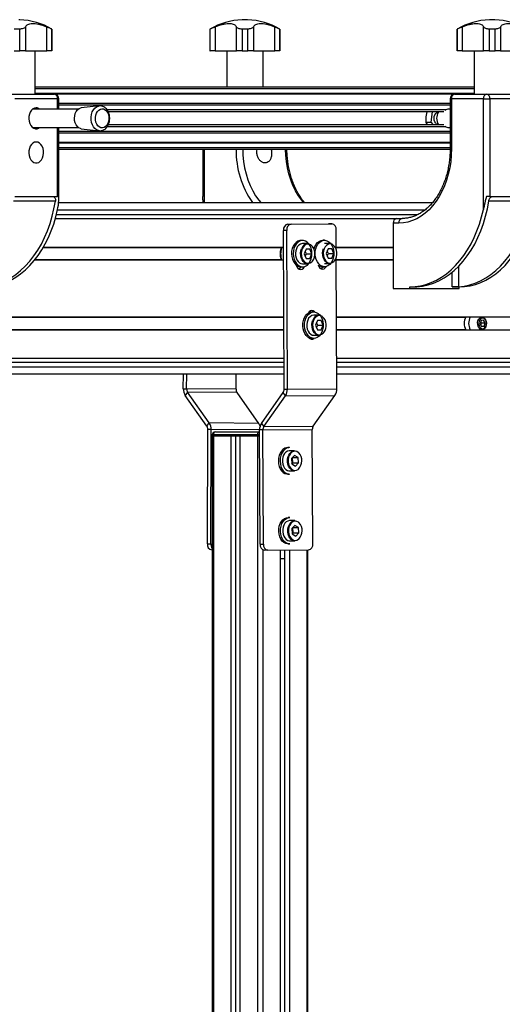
# Model space of a CAD drawing. Header units: millimetres. Extents: x 0 to 420, y 0 to 297.
# Tile 14 of 30: x 141 to 157, y 216 to 247. Entities that reach past the tile are written whole.
import ezdxf

# ---------------------------------------------------------------- set-up
doc = ezdxf.new("R2010")
doc.units = ezdxf.units.MM

msp = doc.modelspace()

# ---------------------------------------------------------------- linework, layer by layer
at = {"color": 7, "linetype": 'Continuous', "lineweight": 25}
for p, q in [((141.47581, 247.36829), (141.45014, 247.36829)), ((141.47581, 247.36658), (141.45014, 247.36658)), ((141.47581, 247.36658), (141.47581, 247.36829)), ((148.63573, 247.36829), (148.63573, 247.36658)), ((148.81102, 247.36829), (148.63573, 247.36829)), ((148.81102, 247.36658), (148.63573, 247.36658)), ((148.81102, 247.36658), (148.81102, 247.36829)), ((156.59068, 247.36829), (156.59068, 247.36658)), ((156.7403, 247.36829), (156.59068, 247.36829)), ((156.7403, 247.36658), (156.59068, 247.36658)), ((156.76597, 247.36829), (156.7403, 247.36829)), ((156.76597, 247.36658), (156.7403, 247.36658)), ((156.76597, 247.36658), (156.76597, 247.36829)), ((141.48181, 247.06685), (141.29452, 247.06685)), ((141.48181, 246.36829), (141.48181, 247.06685)), ((141.66133, 247.13442), (141.66133, 246.36829)), ((142.34895, 246.36829), (142.34895, 247.13442)), ((142.51317, 247.06685), (142.50926, 247.06685)), ((142.50926, 247.06685), (142.50926, 246.36829)), ((142.51317, 246.36829), (142.51317, 247.06685)), ((147.59837, 247.06685), (147.59837, 246.36829)), ((147.60228, 247.06685), (147.59837, 247.06685)), ((147.60228, 246.36829), (147.60228, 247.06685)), ((147.76259, 247.13442), (147.76259, 246.36829)), ((148.45021, 246.36829), (148.45021, 247.13442)), ((148.81702, 247.06685), (148.62973, 247.06685)), ((148.62973, 247.06685), (148.62973, 246.36829)), ((148.81702, 246.36829), (148.81702, 247.06685)), ((148.99653, 247.13442), (148.99653, 246.36829)), ((149.68416, 246.36829), (149.68416, 247.13442)), ((149.84837, 247.06685), (149.84447, 247.06685)), ((149.84447, 247.06685), (149.84447, 246.36829)), ((149.84837, 246.36829), (149.84837, 247.06685)), ((155.55333, 247.06685), (155.55333, 246.36829)), ((155.55723, 247.06685), (155.55333, 247.06685)), ((155.55723, 246.36829), (155.55723, 247.06685)), ((155.71754, 247.13442), (155.71754, 246.36829)), ((156.40516, 246.36829), (156.40516, 247.13442)), ((156.77197, 247.06685), (156.58468, 247.06685)), ((156.58468, 247.06685), (156.58468, 246.36829)), ((156.77197, 246.36829), (156.77197, 247.06685)), ((156.95149, 247.13442), (156.95149, 246.36829)), ((141.29452, 246.36829), (141.48181, 246.36829)), ((141.66133, 246.36829), (141.48181, 246.36829)), ((141.66133, 246.36829), (142.34895, 246.36829)), ((141.97025, 244.96829), (141.97025, 246.36829)), ((142.50926, 246.36829), (142.34895, 246.36829)), ((142.50926, 246.36829), (142.51317, 246.36829)), ((147.59837, 246.36829), (147.60228, 246.36829)), ((147.76259, 246.36829), (147.60228, 246.36829)), ((147.76259, 246.36829), (148.45021, 246.36829)), ((148.14129, 246.36829), (148.14129, 245.19329)), ((148.62973, 246.36829), (148.45021, 246.36829)), ((148.62973, 246.36829), (148.81702, 246.36829)), ((148.99653, 246.36829), (148.81702, 246.36829)), ((148.99653, 246.36829), (149.68416, 246.36829)), ((149.30546, 245.19329), (149.30546, 246.36829)), ((149.84447, 246.36829), (149.68416, 246.36829)), ((149.84447, 246.36829), (149.84837, 246.36829)), ((155.55333, 246.36829), (155.55723, 246.36829)), ((155.71754, 246.36829), (155.55723, 246.36829)), ((155.71754, 246.36829), (156.40516, 246.36829)), ((156.09624, 246.36829), (156.09624, 244.96829)), ((156.58468, 246.36829), (156.40516, 246.36829)), ((156.58468, 246.36829), (156.77197, 246.36829)), ((156.95149, 246.36829), (156.77197, 246.36829)), ((156.95149, 246.36829), (157.63911, 246.36829)), ((156.09624, 245.19329), (141.97025, 245.19329)), ((156.09624, 245.14329), (141.97025, 245.14329)), ((141.21139, 244.96829), (142.59025, 244.96829)), ((142.69631, 244.81829), (141.31746, 244.81829)), ((156.09624, 244.99329), (141.97025, 244.99329)), ((155.46401, 244.96779), (142.60248, 244.96779)), ((142.69631, 244.49329), (142.69631, 244.81829)), ((142.69631, 244.81829), (142.74025, 244.81829)), ((142.74025, 244.49329), (142.74025, 244.81829)), ((155.32624, 244.81829), (155.32624, 243.21829)), ((155.32624, 244.81829), (155.37018, 244.81829)), ((155.37018, 244.81829), (155.37018, 243.21829)), ((156.39548, 244.81829), (155.37018, 244.81829)), ((155.47624, 244.96829), (156.50155, 244.96829)), ((156.39548, 241.25464), (156.39548, 244.81829)), ((156.39548, 244.81829), (156.60761, 244.81829)), ((156.50155, 244.96829), (157.88041, 244.96829)), ((156.60761, 244.81829), (156.60761, 241.6788)), ((157.98647, 244.81829), (156.60761, 244.81829)), ((143.36689, 244.49329), (141.89755, 244.49329)), ((155.32624, 244.67328), (142.74025, 244.67328)), ((155.32624, 244.61527), (142.74025, 244.61527)), ((144.0339, 244.59213), (143.45801, 244.52981)), ((155.19314, 244.46584), (144.28854, 244.46584)), ((155.12691, 244.39829), (144.32806, 244.39829)), ((154.5776, 244.39829), (154.54937, 244.23997)), ((154.71888, 244.06438), (154.75511, 244.39829)), ((155.32624, 244.49329), (155.28179, 244.49329)), ((154.54937, 244.23997), (154.54257, 244.06438)), ((154.54257, 244.06438), (154.71888, 244.06438)), ((154.78597, 243.98829), (154.71888, 244.06438)), ((141.89755, 243.89329), (143.36689, 243.89329)), ((142.69631, 241.6788), (142.69631, 243.89329)), ((142.74025, 241.6788), (142.74025, 243.89329)), ((155.32624, 243.77131), (142.74025, 243.77131)), ((143.45801, 243.85678), (144.0339, 243.79446)), ((155.19314, 243.92074), (144.29087, 243.92074)), ((155.12691, 243.98829), (144.32949, 243.98829)), ((155.28179, 243.89329), (155.32624, 243.89329)), ((155.32624, 243.7133), (142.74025, 243.7133)), ((155.32624, 243.41879), (142.74025, 243.41879)), ((155.32624, 243.39329), (142.74025, 243.39329)), ((155.32624, 243.24329), (142.74025, 243.24329)), ((155.32587, 243.19329), (142.74025, 243.19329)), ((147.37129, 243.19329), (147.37129, 241.6788)), ((147.41523, 243.19329), (147.41523, 241.48329)), ((155.37018, 243.21829), (155.32624, 243.21829)), ((142.62277, 241.5288), (141.27926, 241.5288)), ((141.31746, 241.6788), (142.69631, 241.6788)), ((142.74025, 241.6788), (142.69631, 241.6788)), ((147.37152, 241.6788), (147.37129, 241.6788)), ((156.60761, 241.6788), (156.4932, 241.6788)), ((157.91292, 241.5288), (156.56942, 241.5288)), ((156.60761, 241.6788), (157.98647, 241.6788)), ((142.69387, 241.24329), (154.51449, 241.24329)), ((142.72673, 241.48329), (154.76068, 241.48329)), ((142.62533, 240.96829), (153.60241, 240.96829)), ((142.65875, 241.09329), (154.28113, 241.09329)), ((153.60241, 240.96829), (153.77919, 240.96829)), ((150.06776, 240.58638), (149.9617, 240.58638)), ((149.98398, 235.47361), (149.9617, 240.58638)), ((150.09005, 235.47361), (150.06776, 240.58638)), ((150.10224, 240.78761), (151.41037, 240.79901)), ((150.10224, 240.78761), (150.20831, 240.78761)), ((150.20831, 240.78761), (151.51643, 240.79901)), ((151.51643, 240.79901), (151.41037, 240.79901)), ((151.66147, 239.97059), (151.65872, 240.60025)), ((153.49634, 240.81829), (153.49634, 238.71829)), ((153.67312, 240.81829), (153.49634, 240.81829)), ((150.5784, 240.26005), (150.52183, 240.26005)), ((151.28549, 240.26622), (151.22892, 240.26622)), ((142.235, 240.03829), (149.90824, 240.03829)), ((142.24228, 240.05079), (149.96403, 240.05079)), ((149.87645, 239.95281), (149.87335, 239.94314)), ((150.74457, 240.16005), (150.5784, 240.16005)), ((150.69328, 239.98452), (150.6327, 239.83398)), ((150.81575, 239.98558), (150.69328, 239.98452)), ((150.87764, 239.83612), (150.81575, 239.98558)), ((151.45166, 240.16622), (151.28549, 240.16622)), ((151.40038, 239.99068), (151.33979, 239.84015)), ((151.52285, 239.99175), (151.40038, 239.99068)), ((151.58474, 239.84228), (151.52285, 239.99175)), ((151.66112, 240.05079), (153.49634, 240.05079)), ((151.66117, 240.03829), (153.49634, 240.03829)), ((141.95845, 239.63579), (149.96584, 239.63579)), ((141.96848, 239.64829), (149.90113, 239.64829)), ((149.90759, 239.63579), (149.89738, 239.65365)), ((149.89876, 239.65358), (149.90672, 239.63579)), ((150.6327, 239.83398), (150.69459, 239.68452)), ((150.70087, 239.83612), (150.66673, 239.91855)), ((150.66683, 239.75155), (150.70087, 239.83612)), ((150.69415, 239.68559), (150.81706, 239.68559)), ((150.69459, 239.68452), (150.81706, 239.68559)), ((150.70087, 239.83612), (150.87764, 239.83612)), ((150.81706, 239.68559), (150.87764, 239.83612)), ((151.33979, 239.84015), (151.40168, 239.69069)), ((151.40796, 239.84228), (151.37383, 239.92471)), ((151.37393, 239.75772), (151.40796, 239.84228)), ((151.40124, 239.69175), (151.52416, 239.69175)), ((151.40168, 239.69069), (151.52416, 239.69175)), ((151.40796, 239.84228), (151.58474, 239.84228)), ((151.52416, 239.69175), (151.58474, 239.84228)), ((151.68101, 235.48748), (151.66258, 239.71533)), ((151.66287, 239.64829), (153.49634, 239.64829)), ((151.66293, 239.63579), (153.49634, 239.63579)), ((150.52183, 239.41005), (150.5784, 239.41005)), ((150.5784, 239.51005), (150.74457, 239.51005)), ((151.22892, 239.41622), (151.28549, 239.41622)), ((151.28549, 239.51622), (151.45166, 239.51622)), ((155.59999, 239.43148), (155.59999, 238.77151)), ((155.38786, 238.76829), (155.38786, 239.2372)), ((153.49634, 238.71829), (154.02667, 238.71829)), ((154.02667, 238.76829), (154.25648, 238.76829)), ((154.02667, 238.71829), (154.02667, 238.76829)), ((154.02667, 238.71829), (155.61767, 238.71829)), ((154.25648, 238.77151), (154.25648, 238.76829)), ((155.38786, 238.76829), (155.61767, 238.76829)), ((155.61767, 238.71829), (155.61767, 238.76829)), ((128.16168, 237.80079), (149.97384, 237.80079)), ((128.16173, 237.78829), (149.97389, 237.78829)), ((150.94198, 237.9591), (150.88542, 237.9591)), ((151.10815, 237.8591), (150.94198, 237.8591)), ((151.67093, 237.80079), (157.82737, 237.80079)), ((151.67098, 237.78829), (155.82626, 237.78829)), ((156.35188, 237.79329), (156.2576, 237.79329)), ((151.05752, 237.6841), (150.99629, 237.5341)), ((150.99629, 237.5341), (151.05752, 237.3841)), ((151.06446, 237.5341), (151.03037, 237.6176)), ((151.03037, 237.45061), (151.06446, 237.5341)), ((151.18, 237.6841), (151.05752, 237.6841)), ((151.06446, 237.5341), (151.24124, 237.5341)), ((151.24124, 237.5341), (151.18, 237.6841)), ((151.18, 237.3841), (151.24124, 237.5341)), ((156.32254, 237.68651), (156.28956, 237.58088)), ((156.28956, 237.58088), (156.33775, 237.48767)), ((156.33877, 237.60571), (156.31292, 237.6557)), ((156.31541, 237.53088), (156.33877, 237.60571)), ((156.40372, 237.69892), (156.32254, 237.68651)), ((156.33133, 237.50008), (156.41892, 237.50008)), ((156.33775, 237.48767), (156.41892, 237.50008)), ((156.33877, 237.60571), (156.45191, 237.60571)), ((156.45191, 237.60571), (156.40372, 237.69892)), ((156.41892, 237.50008), (156.45191, 237.60571)), ((128.16343, 237.39829), (149.97559, 237.39829)), ((128.16348, 237.38579), (149.97565, 237.38579)), ((150.84994, 237.11208), (150.82459, 237.09455)), ((150.88542, 237.1091), (150.94198, 237.1091)), ((150.94198, 237.2091), (151.10815, 237.2091)), ((151.05752, 237.3841), (151.18, 237.3841)), ((151.67268, 237.39829), (155.82626, 237.39829)), ((151.67273, 237.38579), (157.82737, 237.38579)), ((156.2576, 237.39329), (156.35188, 237.39329)), ((128.16748, 236.46829), (149.97965, 236.46829)), ((151.67673, 236.46829), (157.82737, 236.46829)), ((128.16803, 236.34329), (149.98019, 236.34329)), ((128.16868, 236.19329), (149.98085, 236.19329)), ((151.67728, 236.34329), (157.77434, 236.34329)), ((151.67793, 236.19329), (157.77434, 236.19329)), ((149.98189, 235.95329), (128.16973, 235.95329)), ((146.74115, 235.48748), (146.74318, 235.95329)), ((146.84722, 235.48748), (146.84925, 235.95329)), ((148.43818, 235.47361), (148.44027, 235.95329)), ((157.69479, 235.95329), (151.67898, 235.95329)), ((146.74115, 235.48748), (146.84722, 235.48748)), ((146.87782, 235.38141), (146.80236, 235.27535)), ((147.50033, 234.28217), (146.80236, 235.27535)), ((148.43818, 235.47361), (146.84722, 235.48748)), ((147.57579, 234.38823), (146.87782, 235.38141)), ((148.46878, 235.36755), (146.87782, 235.38141)), ((149.16675, 234.37437), (148.46878, 235.36755)), ((149.25541, 234.37437), (149.95338, 235.36755)), ((149.33087, 234.2683), (150.02884, 235.26148)), ((150.02884, 235.26148), (149.95338, 235.36755)), ((149.98398, 235.47361), (150.09005, 235.47361)), ((150.02884, 235.26148), (151.6198, 235.27535)), ((150.09005, 235.47361), (151.68101, 235.48748)), ((150.92183, 234.28217), (151.6198, 235.27535)), ((147.50033, 234.28217), (147.57579, 234.38823)), ((149.16675, 234.37437), (147.57579, 234.38823)), ((149.25541, 234.37437), (149.33087, 234.2683)), ((149.33087, 234.2683), (150.92183, 234.28217)), ((147.51491, 230.50044), (147.53093, 234.17611)), ((147.637, 234.17611), (147.53093, 234.17611)), ((147.62098, 230.50044), (147.637, 234.17611)), ((149.1942, 234.16253), (147.637, 234.17611)), ((147.67187, 234.00251), (147.67187, 233.97751)), ((147.70848, 234.00251), (147.67187, 234.00251)), ((147.67187, 233.97751), (147.67187, 189.22751)), ((147.70848, 233.97751), (147.67187, 233.97751)), ((147.67187, 233.97751), (147.70848, 233.97751)), ((149.12269, 234.00251), (147.70848, 234.00251)), ((147.70848, 234.00251), (147.70848, 233.97751)), ((147.70848, 233.97751), (149.12269, 233.97751)), ((147.70848, 233.97751), (148.26886, 233.97751)), ((147.70848, 233.97751), (147.70848, 189.22751)), ((147.77187, 234.10251), (147.77919, 234.10251)), ((147.77919, 234.10251), (149.1934, 234.10251)), ((148.26886, 233.97751), (148.26886, 189.22751)), ((148.42089, 233.97751), (148.42089, 189.22751)), ((148.56231, 233.97751), (148.56231, 189.22751)), ((148.56231, 233.97751), (149.12269, 233.97751)), ((149.12269, 233.97751), (149.12269, 234.00251)), ((149.1949, 234.00251), (149.12269, 234.00251)), ((149.19501, 233.97751), (149.12269, 233.97751)), ((149.12269, 233.97751), (149.19501, 233.97751)), ((149.12269, 233.97751), (149.12269, 189.22751)), ((149.1934, 234.10251), (149.19446, 234.10251)), ((149.30027, 234.16224), (149.1942, 234.16224)), ((149.21022, 230.48657), (149.1942, 234.16224)), ((149.30027, 234.16224), (150.89123, 234.17611)), ((149.31629, 230.48657), (149.30027, 234.16224)), ((150.90725, 230.50044), (150.89123, 234.17611)), ((150.15668, 233.59346), (150.10011, 233.59346)), ((150.32285, 233.49346), (150.15668, 233.49346)), ((150.32028, 233.34066), (150.22142, 233.23842)), ((150.43232, 233.27069), (150.32028, 233.34066)), ((150.22142, 233.23842), (150.23459, 233.06622)), ((150.23459, 233.06622), (150.34663, 232.99626)), ((150.23641, 233.06508), (150.26872, 233.09849)), ((150.25554, 233.27069), (150.25372, 233.27183)), ((150.25554, 233.27069), (150.43232, 233.27069)), ((150.26872, 233.09849), (150.25554, 233.27069)), ((150.26872, 233.09849), (150.44549, 233.09849)), ((150.34663, 232.99626), (150.44549, 233.09849)), ((150.44549, 233.09849), (150.43232, 233.27069)), ((150.10011, 232.74346), (150.15668, 232.74346)), ((150.15668, 232.84346), (150.32285, 232.84346)), ((150.16649, 231.3435), (150.10992, 231.3435)), ((150.33266, 231.2435), (150.16649, 231.2435)), ((150.33009, 231.0907), (150.23122, 230.98846)), ((150.44212, 231.02073), (150.33009, 231.0907)), ((150.23122, 230.98846), (150.2444, 230.81626)), ((150.2444, 230.81626), (150.35644, 230.7463)), ((150.24622, 230.81513), (150.27852, 230.84853)), ((150.26535, 231.02073), (150.26353, 231.02187)), ((150.26535, 231.02073), (150.44212, 231.02073)), ((150.27852, 230.84853), (150.26535, 231.02073)), ((150.27852, 230.84853), (150.4553, 230.84853)), ((150.35644, 230.7463), (150.4553, 230.84853)), ((150.4553, 230.84853), (150.44212, 231.02073)), ((147.51491, 230.50044), (147.62098, 230.50044)), ((149.21022, 230.48657), (149.31629, 230.48657)), ((150.10992, 230.4935), (150.16649, 230.4935)), ((150.16649, 230.5935), (150.33266, 230.5935)), ((147.67187, 230.29907), (147.65546, 230.29921)), ((147.67187, 230.29921), (147.65546, 230.29921)), ((149.29947, 230.30191), (149.29947, 189.22751)), ((149.45858, 230.28781), (149.35251, 230.28781)), ((149.45858, 230.28781), (150.7667, 230.29921)), ((149.85985, 230.29131), (149.85985, 189.22751)), ((150.00127, 230.29254), (150.00127, 189.22751)), ((150.1533, 230.29386), (150.1533, 189.22751)), ((150.71368, 230.29875), (150.71368, 189.22751)), ((150.75029, 189.22751), (150.75029, 230.29907)), ((149.85985, 230.01855), (150.00127, 230.01978))]:
    msp.add_line(p, q, dxfattribs=at)
at = {"color": 7, "linetype": 'Continuous', "lineweight": 25, "flags": 128}
for points in [[(142.00688, 244.53079), (141.95185, 244.5217), (141.89978, 244.49489), (141.85348, 244.45183), (141.81546, 244.39483), (141.78775, 244.32697), (141.77186, 244.2519), (141.76864, 244.17367), (141.77826, 244.0965), (141.80021, 244.02454), (141.8333, 243.96169), (141.87575, 243.91132), (141.92526, 243.87615), (141.97918, 243.85807), (142.03459, 243.85807), (142.08851, 243.87615), (142.11622, 243.89329)], [(143.45801, 243.85678), (143.43138, 243.8618), (143.37854, 243.88536), (143.33095, 243.92552), (143.2912, 243.98012), (143.26143, 244.0462), (143.24323, 244.12022), (143.2376, 244.19818), (143.24483, 244.27587), (143.26453, 244.34911), (143.29565, 244.41395), (143.3365, 244.4669), (143.38488, 244.50509), (143.43819, 244.52648), (143.45801, 244.52981)], [(144.03123, 243.79477), (144.01128, 243.79821), (143.95226, 243.82088), (143.89806, 243.86097), (143.85122, 243.91659), (143.81394, 243.98516), (143.78795, 244.06346), (143.77447, 244.14782), (143.77413, 244.23432), (143.78694, 244.31889), (143.81231, 244.3976), (143.84905, 244.46675), (143.89544, 244.52311), (143.94932, 244.56405), (144.00816, 244.58766), (144.03429, 244.59217)], [(144.19078, 243.89708), (144.13893, 243.88558), (144.08664, 243.89196), (144.03694, 243.91586), (143.99274, 243.95587), (143.95659, 244.00969), (143.9306, 244.07417), (143.91628, 244.14558), (143.91445, 244.21976), (143.92523, 244.29241), (143.948, 244.35929), (143.98141, 244.41652), (144.02355, 244.46079), (144.07195, 244.4895), (144.1238, 244.501), (144.17609, 244.49462), (144.22578, 244.47073), (144.26999, 244.43071), (144.30613, 244.3769), (144.33212, 244.31241), (144.34645, 244.241), (144.34827, 244.16682), (144.33749, 244.09418), (144.31473, 244.0273), (144.28131, 243.97006), (144.23918, 243.9258), (144.19078, 243.89708)], [(154.86451, 244.03726), (154.83592, 244.08107), (154.81774, 244.13485), (154.81156, 244.19383), (154.81796, 244.25275), (154.83635, 244.3064), (154.86511, 244.34999), (154.90167, 244.37966), (154.94279, 244.39277), (154.94678, 244.3931)], [(142.00688, 243.43079), (141.95185, 243.4217), (141.89978, 243.39489), (141.85348, 243.35183), (141.81546, 243.29483), (141.78775, 243.22697), (141.77186, 243.1519), (141.76864, 243.07367), (141.77826, 242.9965), (141.80021, 242.92454), (141.8333, 242.86169), (141.87575, 242.81132), (141.92526, 242.77615), (141.97918, 242.75807), (142.03459, 242.75807), (142.08851, 242.77615), (142.13802, 242.81132), (142.18047, 242.86169), (142.21356, 242.92454), (142.23551, 242.9965), (142.24513, 243.07367), (142.24191, 243.1519), (142.22602, 243.22697), (142.19831, 243.29483), (142.16028, 243.35183), (142.11399, 243.39489), (142.06192, 243.4217), (142.00688, 243.43079)], [(148.65276, 243.19329), (148.65945, 243.01069), (148.67975, 242.80486), (148.7134, 242.60255), (148.7601, 242.4055), (148.81946, 242.21538), (148.89097, 242.03382), (148.97402, 241.86236), (149.0679, 241.70248), (149.17181, 241.55552), (149.23067, 241.48329)], [(150.60953, 241.48329), (150.55067, 241.55552), (150.44676, 241.70248), (150.35287, 241.86236), (150.26982, 242.03382), (150.19832, 242.21538), (150.13896, 242.4055), (150.09226, 242.60255), (150.05861, 242.80486), (150.03831, 243.01069), (150.03162, 243.19329)], [(155.37018, 243.21829), (155.36372, 243.00912), (155.3444, 242.80154), (155.31235, 242.59713), (155.26783, 242.39744), (155.21118, 242.20401), (155.14282, 242.01829), (155.06327, 241.84171), (154.97314, 241.6756), (154.87312, 241.52124), (154.76397, 241.37979), (154.64651, 241.25233), (154.52165, 241.13983), (154.39033, 241.04315), (154.25355, 240.96303), (154.11235, 240.90007), (153.96781, 240.85475), (153.82103, 240.82743), (153.67312, 240.81829)], [(140.30983, 238.77151), (140.49003, 238.79178), (140.6687, 238.83061), (140.84489, 238.88777), (141.01766, 238.96297), (141.18609, 239.05581), (141.34928, 239.16578), (141.50635, 239.2923), (141.65648, 239.4347), (141.79886, 239.59222), (141.93272, 239.76402), (142.05737, 239.94918), (142.17212, 240.1467), (142.27637, 240.35555), (142.36957, 240.5746), (142.45121, 240.80269), (142.52086, 241.0386), (142.57814, 241.28107), (142.62277, 241.5288)], [(154.25648, 238.77151), (154.43668, 238.79178), (154.61535, 238.83061), (154.79155, 238.88777), (154.96432, 238.96297), (155.13275, 239.05581), (155.29593, 239.16578), (155.45301, 239.2923), (155.60314, 239.4347), (155.74551, 239.59222), (155.87938, 239.76402), (156.00402, 239.94918), (156.11878, 240.1467), (156.22303, 240.35555), (156.31622, 240.5746), (156.39786, 240.80269), (156.46751, 241.0386), (156.5248, 241.28107), (156.56942, 241.5288)], [(155.59999, 238.77151), (155.78019, 238.79178), (155.95886, 238.83061), (156.13505, 238.88777), (156.30782, 238.96297), (156.47625, 239.05581), (156.63944, 239.16578), (156.79651, 239.2923), (156.94664, 239.4347), (157.08902, 239.59222), (157.22288, 239.76402), (157.34753, 239.94918), (157.46228, 240.1467), (157.56653, 240.35555), (157.65973, 240.5746), (157.74137, 240.80269), (157.81102, 241.0386), (157.8683, 241.28107), (157.91292, 241.5288)], [(140.32751, 238.76829), (140.50293, 238.7771), (140.67748, 238.80346), (140.85026, 238.84726), (141.02042, 238.90827), (141.18708, 238.98618), (141.34943, 239.08061), (141.50663, 239.19107), (141.6579, 239.31701), (141.80248, 239.45779), (141.93964, 239.61272), (142.06869, 239.78101), (142.18897, 239.96181), (142.2999, 240.15421), (142.4009, 240.35725), (142.49147, 240.5699), (142.57115, 240.7911), (142.63955, 241.01973), (142.69631, 241.25464)], [(154.02667, 238.76829), (154.2021, 238.7771), (154.37665, 238.80346), (154.54943, 238.84726), (154.71959, 238.90827), (154.88625, 238.98618), (155.0486, 239.08061), (155.2058, 239.19107), (155.35707, 239.31701), (155.50165, 239.45779), (155.63881, 239.61272), (155.76785, 239.78101), (155.88814, 239.96181), (155.99907, 240.15421), (156.10007, 240.35725), (156.19064, 240.5699), (156.27032, 240.7911), (156.33872, 241.01973), (156.39548, 241.25464)], [(155.61767, 238.76829), (155.79309, 238.7771), (155.96764, 238.80346), (156.14042, 238.84726), (156.31058, 238.90827), (156.47724, 238.98618), (156.63959, 239.08061), (156.79679, 239.19107), (156.94806, 239.31701), (157.09264, 239.45779), (157.2298, 239.61272), (157.35885, 239.78101), (157.47913, 239.96181), (157.59006, 240.15421), (157.69106, 240.35725), (157.78163, 240.5699), (157.86131, 240.7911), (157.92971, 241.01973), (157.98647, 241.25464)], [(150.52183, 240.26005), (150.4861, 240.25704), (150.42484, 240.23731), (150.36782, 240.2), (150.31753, 240.14674), (150.27617, 240.07986), (150.24555, 240.00228), (150.227, 239.91739), (150.22134, 239.82891), (150.22881, 239.74069), (150.24908, 239.65659), (150.28128, 239.5803), (150.32399, 239.51514), (150.37535, 239.46396), (150.4331, 239.429), (150.49474, 239.41178), (150.52183, 239.41005)], [(150.61413, 239.41307), (150.67539, 239.43279), (150.7324, 239.4701), (150.78269, 239.52336), (150.82405, 239.59024), (150.85467, 239.66782), (150.87322, 239.75271), (150.87888, 239.8412), (150.87141, 239.92942), (150.85114, 240.01351), (150.81894, 240.08981), (150.77623, 240.15497), (150.72488, 240.20615), (150.66712, 240.24111), (150.60548, 240.25832), (150.54266, 240.25704), (150.48141, 240.23731), (150.42439, 240.2), (150.3741, 240.14674), (150.33274, 240.07986), (150.30212, 240.00228), (150.28357, 239.91739), (150.27791, 239.82891), (150.28538, 239.74069), (150.30565, 239.65659), (150.33785, 239.5803), (150.38056, 239.51514), (150.43192, 239.46396), (150.48967, 239.429), (150.55131, 239.41178), (150.61413, 239.41307)], [(150.94648, 239.9864), (150.94721, 239.98922), (150.97513, 240.06882), (151.01414, 240.13847), (151.06253, 240.19513), (151.1182, 240.23632), (151.1787, 240.26024), (151.22892, 240.26622)], [(150.99607, 239.72678), (150.98557, 239.81438), (150.98818, 239.90316), (151.00378, 239.98922), (151.0317, 240.06882), (151.0707, 240.13847), (151.1191, 240.19513), (151.17476, 240.23632), (151.23527, 240.26024), (151.29797, 240.26585), (151.36013, 240.2529), (151.41902, 240.22196), (151.47208, 240.17438), (151.51698, 240.11223), (151.55176, 240.03825), (151.57491, 239.95565), (151.58541, 239.86805), (151.5828, 239.77927), (151.5672, 239.69321), (151.53928, 239.61361), (151.50028, 239.54396), (151.45188, 239.48731), (151.39621, 239.44611), (151.33571, 239.42219), (151.27301, 239.41658), (151.21085, 239.42953), (151.15196, 239.46047), (151.0989, 239.50806), (151.054, 239.5702), (151.01921, 239.64419), (150.99607, 239.72678)], [(150.37867, 239.99581), (150.35784, 239.92634), (150.3489, 239.85195), (150.35233, 239.77664), (150.36795, 239.70449), (150.39491, 239.63937), (150.43177, 239.5848), (150.47653, 239.54373), (150.52678, 239.51836), (150.5784, 239.51005)], [(150.74457, 239.51005), (150.69295, 239.51836), (150.6427, 239.54373), (150.59794, 239.5848), (150.56108, 239.63937), (150.53412, 239.70449), (150.5185, 239.77664), (150.51507, 239.85195), (150.52401, 239.92634), (150.54484, 239.99581)], [(150.56467, 239.98839), (150.54425, 239.91946), (150.5361, 239.84563), (150.54067, 239.77117), (150.55772, 239.70043), (150.58623, 239.63752), (150.62457, 239.58608), (150.6705, 239.54912), (150.72134, 239.52877), (150.77416, 239.52622), (150.82587, 239.54162), (150.87347, 239.57407), (150.89705, 239.59874)], [(150.84491, 240.11788), (150.83985, 240.12099), (150.789, 240.14134), (150.73619, 240.14389), (150.68448, 240.12849), (150.63688, 240.09603), (150.59615, 240.04841), (150.56467, 239.98839)], [(151.45166, 239.51622), (151.40004, 239.52452), (151.34979, 239.54989), (151.30503, 239.59097), (151.26817, 239.64554), (151.24121, 239.71065), (151.22559, 239.78281), (151.22216, 239.85811), (151.2311, 239.93251), (151.25193, 240.00198)], [(151.27176, 239.99456), (151.25135, 239.92563), (151.24319, 239.85179), (151.24777, 239.77734), (151.26481, 239.7066), (151.29333, 239.64368), (151.33166, 239.59225), (151.37759, 239.55528), (151.42844, 239.53493), (151.48125, 239.53238), (151.53296, 239.54778), (151.58056, 239.58023), (151.60414, 239.6049)], [(151.55201, 240.12405), (151.54694, 240.12715), (151.49609, 240.1475), (151.44328, 240.15005), (151.39157, 240.13465), (151.34397, 240.1022), (151.30324, 240.05458), (151.27176, 239.99456)], [(150.37367, 239.46529), (150.39326, 239.41429), (150.4267, 239.36757), (150.46872, 239.33775), (150.5152, 239.32776), (150.56159, 239.33856), (150.60334, 239.36911), (150.63638, 239.41641), (150.63733, 239.4183)], [(150.52696, 239.41005), (150.49728, 239.36911), (150.46124, 239.34143)], [(151.08077, 239.47145), (151.10035, 239.42045), (151.1338, 239.37373), (151.17582, 239.34392), (151.22229, 239.33392), (151.26868, 239.34473), (151.31044, 239.37527), (151.34347, 239.42257), (151.34442, 239.42447)], [(151.23405, 239.41622), (151.20437, 239.37527), (151.16833, 239.34759)], [(150.59599, 237.41967), (150.5855, 237.50727), (150.5881, 237.59605), (150.60371, 237.68211), (150.63162, 237.76171), (150.67063, 237.83136), (150.71903, 237.88801), (150.77469, 237.92921), (150.8352, 237.95313), (150.88542, 237.9591)], [(150.65256, 237.41967), (150.64206, 237.50727), (150.64467, 237.59605), (150.66028, 237.68211), (150.68819, 237.76171), (150.7272, 237.83136), (150.77559, 237.88801), (150.83126, 237.92921), (150.89177, 237.95313), (150.95447, 237.95874), (151.01662, 237.94579), (151.07551, 237.91485), (151.12857, 237.86726), (151.17347, 237.80512), (151.20826, 237.73113), (151.23141, 237.64854), (151.24191, 237.56094), (151.2393, 237.47216), (151.22369, 237.3861), (151.19578, 237.3065), (151.15677, 237.23685), (151.10838, 237.18019), (151.05271, 237.139), (150.9922, 237.11508), (150.9295, 237.10947), (150.86735, 237.12242), (150.80846, 237.15336), (150.7554, 237.20094), (150.7105, 237.26309), (150.67571, 237.33707), (150.65256, 237.41967)], [(150.97124, 237.95709), (150.96302, 237.96605), (150.921, 237.99587), (150.87452, 238.00586), (150.82813, 237.99506), (150.78638, 237.96451), (150.75334, 237.91721), (150.75231, 237.91514)], [(150.82241, 237.99219), (150.85695, 237.96605), (150.86434, 237.95806)], [(151.20973, 237.81615), (151.20468, 237.8193), (151.15392, 237.84009), (151.10112, 237.8431), (151.04935, 237.82815), (151.00161, 237.79611), (150.96067, 237.74885), (150.92893, 237.6891)], [(156.22251, 237.67409), (156.2451, 237.72443), (156.27717, 237.76311), (156.31589, 237.78671), (156.3578, 237.79312), (156.39918, 237.78177), (156.43637, 237.75368), (156.46604, 237.71133), (156.48557, 237.6585), (156.49322, 237.59987), (156.48831, 237.54066), (156.47128, 237.48613), (156.44364, 237.44111), (156.40785, 237.40962), (156.36708, 237.39445), (156.32496, 237.39695), (156.28524, 237.41689), (156.25143, 237.45251), (156.22655, 237.50063), (156.21281, 237.55699), (156.21142, 237.61658), (156.22251, 237.67409)], [(156.25862, 237.66332), (156.24861, 237.60804), (156.25184, 237.55116), (156.26796, 237.49885), (156.29521, 237.45678), (156.33065, 237.42949), (156.37043, 237.41996), (156.41024, 237.42921), (156.44577, 237.45624), (156.47317, 237.49812), (156.48947, 237.55032), (156.49291, 237.60717), (156.4831, 237.66252), (156.46112, 237.71037), (156.42934, 237.74553), (156.39121, 237.76419), (156.35086, 237.76433), (156.31267, 237.74594), (156.28077, 237.71101), (156.25862, 237.66332)], [(150.88542, 237.1091), (150.87293, 237.10947), (150.81078, 237.12242), (150.75189, 237.15336), (150.69883, 237.20094), (150.65393, 237.26309), (150.61914, 237.33707), (150.59599, 237.41967)], [(150.74296, 237.6966), (150.72183, 237.62731), (150.71256, 237.553), (150.71567, 237.47767), (150.73097, 237.40538), (150.75765, 237.34003), (150.79427, 237.28514), (150.83885, 237.24367), (150.88899, 237.21786), (150.94198, 237.2091)], [(151.10815, 237.2091), (151.05516, 237.21786), (151.00502, 237.24367), (150.96044, 237.28514), (150.92382, 237.34003), (150.89714, 237.40538), (150.88184, 237.47767), (150.87873, 237.553), (150.888, 237.62731), (150.90913, 237.6966)], [(150.92893, 237.6891), (150.90821, 237.62035), (150.89974, 237.54659), (150.90399, 237.4721), (150.92072, 237.40121), (150.94897, 237.33805), (150.98708, 237.28628), (151.03284, 237.24891), (151.0836, 237.22812), (151.1364, 237.22511), (151.18818, 237.24006), (151.23592, 237.2721), (151.2597, 237.29667)], [(150.10011, 233.59346), (150.06438, 233.59044), (150.00312, 233.57071), (149.9461, 233.5334), (149.89581, 233.48015), (149.85445, 233.41327), (149.82383, 233.33569), (149.80528, 233.2508), (149.79962, 233.16231), (149.80709, 233.07409), (149.82737, 232.99), (149.85956, 232.9137), (149.90227, 232.84854), (149.95363, 232.79736), (150.01139, 232.7624), (150.07302, 232.74519), (150.10011, 232.74346)], [(150.15668, 233.59346), (150.12095, 233.59044), (150.05969, 233.57071), (150.00267, 233.5334), (149.95238, 233.48015), (149.91102, 233.41327), (149.8804, 233.33569), (149.86185, 233.2508), (149.85619, 233.16231), (149.86366, 233.07409), (149.88394, 232.99), (149.91613, 232.9137), (149.95884, 232.84854), (150.0102, 232.79736), (150.06796, 232.7624), (150.12959, 232.74519), (150.15668, 232.74346)], [(150.15668, 233.49346), (150.14528, 233.49306), (150.09266, 233.48059), (150.04348, 233.4513), (150.00041, 233.40675), (149.96577, 233.34937), (149.94141, 233.28223), (149.92866, 233.20895), (149.9282, 233.13349)], [(150.09437, 233.13349), (150.09483, 233.20895), (150.10758, 233.28223), (150.13194, 233.34937), (150.16658, 233.40675), (150.20965, 233.4513), (150.25883, 233.48059), (150.31145, 233.49306), (150.32285, 233.49346)], [(150.45329, 233.42803), (150.43785, 233.44104), (150.38869, 233.46845), (150.33632, 233.47843), (150.28378, 233.47039), (150.23413, 233.4448), (150.19025, 233.40316), (150.15469, 233.34787), (150.12953, 233.28216), (150.11621, 233.20983), (150.11552, 233.13511)], [(149.9282, 233.13349), (149.94006, 233.05992), (149.9636, 232.9922), (149.99755, 232.93398), (150.04007, 232.8884), (150.08888, 232.85792), (150.14135, 232.84418), (150.15668, 232.84346)], [(150.32285, 232.84346), (150.30752, 232.84418), (150.25505, 232.85792), (150.20624, 232.8884), (150.16372, 232.93398), (150.12977, 232.9922), (150.10623, 233.05992), (150.09437, 233.13349)], [(150.11552, 233.13511), (150.1275, 233.06232), (150.15145, 232.9957), (150.18597, 232.93912), (150.22906, 232.89587), (150.27822, 232.86846), (150.3306, 232.85848), (150.38313, 232.86652), (150.43278, 232.89211), (150.44415, 232.90089)], [(149.82049, 230.80407), (149.81, 230.89167), (149.81261, 230.98044), (149.82821, 231.0665), (149.85612, 231.1461), (149.89513, 231.21575), (149.94353, 231.27241), (149.99919, 231.3136), (150.0597, 231.33752), (150.10992, 231.3435)], [(149.87706, 230.80407), (149.86656, 230.89167), (149.86917, 230.98044), (149.88478, 231.0665), (149.91269, 231.1461), (149.9517, 231.21575), (150.00009, 231.27241), (150.05576, 231.3136), (150.11627, 231.33752), (150.16649, 231.3435)], [(150.16649, 231.2435), (150.15509, 231.2431), (150.10246, 231.23063), (150.05329, 231.20134), (150.01022, 231.1568), (149.97557, 231.09941), (149.95122, 231.03227), (149.93847, 230.95899), (149.93801, 230.88354)], [(150.10418, 230.88354), (150.10464, 230.95899), (150.11739, 231.03227), (150.14174, 231.09941), (150.17639, 231.1568), (150.21946, 231.20134), (150.26863, 231.23063), (150.32126, 231.2431), (150.33266, 231.2435)], [(150.4631, 231.17807), (150.44765, 231.19109), (150.39849, 231.2185), (150.34612, 231.22847), (150.29358, 231.22043), (150.24393, 231.19485), (150.20006, 231.1532), (150.1645, 231.09791), (150.13934, 231.0322), (150.12602, 230.95988), (150.12533, 230.88515)], [(150.10992, 230.4935), (150.09744, 230.49386), (150.03528, 230.50681), (149.97639, 230.53776), (149.92333, 230.58534), (149.87843, 230.64748), (149.84364, 230.72147), (149.82049, 230.80407)], [(150.16649, 230.4935), (150.154, 230.49386), (150.09185, 230.50681), (150.03296, 230.53776), (149.9799, 230.58534), (149.935, 230.64748), (149.90021, 230.72147), (149.87706, 230.80407)], [(149.93801, 230.88354), (149.94987, 230.80996), (149.97341, 230.74224), (150.00735, 230.68402), (150.04988, 230.63844), (150.09869, 230.60796), (150.15116, 230.59422), (150.16649, 230.5935)], [(150.33266, 230.5935), (150.31733, 230.59422), (150.26486, 230.60796), (150.21605, 230.63844), (150.17352, 230.68402), (150.13958, 230.74224), (150.11604, 230.80996), (150.10418, 230.88354)], [(150.12533, 230.88515), (150.13731, 230.81236), (150.16125, 230.74574), (150.19577, 230.68916), (150.23887, 230.64591), (150.28803, 230.6185), (150.3404, 230.60852), (150.39294, 230.61656), (150.44259, 230.64215), (150.45396, 230.65093)]]:
    msp.add_lwpolyline(points, dxfattribs=at)
at = {"color": 7, "linetype": 'Continuous', "lineweight": 25}
for centre, radius, start, end in [((141.38817, 245.11829), 2.25, 60, 87.767641), ((148.72337, 245.11829), 2.25, 92.232359, 120), ((148.72337, 245.11829), 2.25, 60, 87.767641), ((156.67833, 245.11829), 2.25, 92.232359, 120), ((156.67833, 245.11829), 2.25, 60, 87.767641), ((142.59025, 244.81829), 0.15, 0, 90), ((142.56373, 244.83704), 0.1339, 351.950533, 78.578246), ((155.47624, 244.81829), 0.15, 90, 180), ((155.50276, 244.83704), 0.1339, 101.421754, 188.049467), ((156.52807, 244.83704), 0.1339, 101.421754, 188.049467), ((156.47503, 244.83704), 0.1339, 351.950533, 78.578246), ((142.00281, 244.34079), 0.19005, 53.364687, 88.771667), ((155.28011, 244.19329), 0.38847, 148.149309, 211.850691), ((155.28577, 244.32145), 0.17188, 91.327346, 134.859593), ((154.95615, 244.11028), 0.11717, 218.550403, 265.411143), ((155.28577, 244.06513), 0.17188, 225.140407, 268.672654), ((151.35961, 243.15305), 2.91927, 179.210194, 214.888372), ((153.62893, 240.83704), 0.1339, 101.421754, 188.049467), ((153.8057, 240.83704), 0.1339, 101.421754, 188.049467), ((150.13928, 240.61205), 0.17943, 101.911331, 188.224453), ((150.24534, 240.61205), 0.17943, 101.911331, 188.224453), ((151.48275, 240.62459), 0.17765, 352.125965, 79.070114), ((150.60024, 239.92992), 0.23116, 95.423137, 163.439034), ((150.76266, 239.93449), 0.22628, 94.585319, 164.276853), ((150.60528, 239.83163), 0.37332, 321.403008, 50.06579), ((151.31237, 239.83779), 0.37332, 321.403008, 50.06579), ((151.23299, 239.65345), 0.23727, 230.090213, 269.016431), ((150.96337, 237.62979), 0.23031, 95.327214, 163.135827), ((151.12582, 237.63434), 0.22546, 94.494507, 163.968534), ((150.96841, 237.5308), 0.37371, 321.208479, 49.779004), ((156.2039, 237.59329), 0.42479, 150.759855, 209.240145), ((156.34532, 237.59329), 0.42479, 150.759855, 209.240145), ((150.87672, 237.20343), 0.12097, 212.006096, 308.969407), ((147.11091, 235.47927), 0.36985, 178.728849, 213.461109), ((147.0321, 235.48338), 0.18492, 178.728849, 213.461109), ((148.62306, 235.46951), 0.18492, 178.728849, 213.461109), ((149.7991, 235.46951), 0.18492, 326.538891, 1.271151), ((149.72029, 235.4654), 0.36985, 326.538891, 1.271151), ((151.31125, 235.47927), 0.36985, 326.538891, 1.271151), ((147.34605, 234.18021), 0.18492, 358.728849, 33.461109), ((147.26724, 234.18431), 0.36985, 358.728849, 33.461109), ((148.89851, 234.18959), 0.32572, 16.337391, 34.560821), ((149.56396, 234.17044), 0.36985, 146.538891, 181.271151), ((149.48515, 234.16634), 0.18492, 146.538891, 181.271151), ((151.07611, 234.18021), 0.18492, 146.538891, 181.271151), ((147.77187, 234.00251), 0.1, 90, 180), ((147.79687, 234.01501), 0.08927, 101.421754, 188.049467), ((149.21108, 234.01501), 0.08927, 101.421754, 188.049467), ((150.17935, 233.16913), 0.37693, 314.630721, 43.382886), ((150.18916, 230.91917), 0.37693, 314.630721, 43.382886), ((147.69249, 230.47477), 0.17943, 171.775547, 258.088669), ((147.8564, 230.49199), 0.23558, 177.944334, 218.433111), ((149.3862, 230.46223), 0.17765, 172.125965, 259.070114), ((149.49226, 230.46223), 0.17765, 172.125965, 259.070114), ((150.72967, 230.47477), 0.17943, 281.911331, 8.224453)]:
    msp.add_arc(centre, radius, start, end, dxfattribs=at)
for points, knots in [([(141.66133, 247.13442), (141.67041, 247.15056), (141.6888, 247.18324), (141.73787, 247.21822), (141.8038, 247.24147), (141.88419, 247.25035), (141.97654, 247.24575), (142.07501, 247.22906), (142.18003, 247.20062), (142.27193, 247.16795), (142.32851, 247.14332), (142.34895, 247.13442)], [0, 0, 0, 0, 0.11925981, 0.24158658, 0.3609602, 0.48426569, 0.59620844, 0.71149815, 0.82228956, 0.93582475, 1, 1, 1, 1]), ([(147.76259, 247.13442), (147.80065, 247.15056), (147.87774, 247.18324), (147.99148, 247.21822), (148.10085, 247.24147), (148.19798, 247.25035), (148.28166, 247.24575), (148.3488, 247.22906), (148.40106, 247.20062), (148.43319, 247.16795), (148.4457, 247.14332), (148.45021, 247.13442)], [0, 0, 0, 0, 0.11925981, 0.24158658, 0.3609602, 0.48426569, 0.59620844, 0.71149815, 0.82228956, 0.93582475, 1, 1, 1, 1]), ([(148.99653, 247.13442), (149.00561, 247.15056), (149.02401, 247.18324), (149.07307, 247.21822), (149.13901, 247.24147), (149.2194, 247.25035), (149.31175, 247.24575), (149.41022, 247.22906), (149.51524, 247.20062), (149.60714, 247.16795), (149.66372, 247.14332), (149.68416, 247.13442)], [0, 0, 0, 0, 0.11925981, 0.24158658, 0.3609602, 0.48426569, 0.59620844, 0.71149815, 0.82228956, 0.93582475, 1, 1, 1, 1]), ([(155.71754, 247.13442), (155.7556, 247.15056), (155.83269, 247.18324), (155.94643, 247.21822), (156.0558, 247.24147), (156.15293, 247.25035), (156.23662, 247.24575), (156.30375, 247.22906), (156.35601, 247.20062), (156.38814, 247.16795), (156.40065, 247.14332), (156.40516, 247.13442)], [0, 0, 0, 0, 0.11925981, 0.24158658, 0.3609602, 0.48426569, 0.59620844, 0.71149815, 0.82228956, 0.93582475, 1, 1, 1, 1]), ([(156.95149, 247.13442), (156.96057, 247.15056), (156.97896, 247.18324), (157.02802, 247.21822), (157.09396, 247.24147), (157.17435, 247.25035), (157.2667, 247.24575), (157.36517, 247.22906), (157.47019, 247.20062), (157.56209, 247.16795), (157.61867, 247.14332), (157.63911, 247.13442)], [0, 0, 0, 0, 0.119259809, 0.241586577, 0.360960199, 0.484265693, 0.596208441, 0.711498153, 0.822289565, 0.935824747, 1, 1, 1, 1]), ([(141.66133, 247.13442), (141.65443, 247.12432), (141.64062, 247.10408), (141.5911, 247.08089), (141.53452, 247.06852), (141.49644, 247.06731), (141.48181, 247.06685)], [0, 0, 0, 0, 0.28482414, 0.57045716, 0.83508046, 1, 1, 1, 1]), ([(142.50926, 247.06685), (142.50561, 247.06776), (142.4983, 247.06959), (142.46406, 247.08363), (142.41445, 247.1051), (142.37209, 247.12406), (142.34895, 247.13442)], [0, 0, 0, 0, 0.2331432, 0.46598224, 0.70829004, 1, 1, 1, 1]), ([(147.76259, 247.13442), (147.74002, 247.12432), (147.69482, 247.10408), (147.64115, 247.08089), (147.6102, 247.06852), (147.60448, 247.06731), (147.60228, 247.06685)], [0, 0, 0, 0, 0.28482414, 0.57045716, 0.83508046, 1, 1, 1, 1]), ([(148.62973, 247.06685), (148.60903, 247.06776), (148.56767, 247.06959), (148.51451, 247.08363), (148.47032, 247.1051), (148.45732, 247.12406), (148.45021, 247.13442)], [0, 0, 0, 0, 0.2331432, 0.46598224, 0.70829004, 1, 1, 1, 1]), ([(148.99653, 247.13442), (148.98964, 247.12432), (148.97583, 247.10408), (148.9263, 247.08089), (148.86973, 247.06852), (148.83164, 247.06731), (148.81702, 247.06685)], [0, 0, 0, 0, 0.284824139, 0.570457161, 0.835080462, 1, 1, 1, 1]), ([(149.84447, 247.06685), (149.84081, 247.06776), (149.83351, 247.06959), (149.79927, 247.08363), (149.74966, 247.1051), (149.7073, 247.12406), (149.68416, 247.13442)], [0, 0, 0, 0, 0.233143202, 0.46598224, 0.708290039, 1, 1, 1, 1]), ([(155.71754, 247.13442), (155.69497, 247.12432), (155.64977, 247.10408), (155.5961, 247.08089), (155.56515, 247.06852), (155.55943, 247.06731), (155.55723, 247.06685)], [0, 0, 0, 0, 0.284824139, 0.570457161, 0.835080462, 1, 1, 1, 1]), ([(156.58468, 247.06685), (156.56398, 247.06776), (156.52262, 247.06959), (156.46946, 247.08363), (156.42527, 247.1051), (156.41227, 247.12406), (156.40516, 247.13442)], [0, 0, 0, 0, 0.2331432, 0.46598224, 0.70829004, 1, 1, 1, 1]), ([(156.95149, 247.13442), (156.94459, 247.12432), (156.93078, 247.10408), (156.88125, 247.08089), (156.82468, 247.06852), (156.7866, 247.06731), (156.77197, 247.06685)], [0, 0, 0, 0, 0.28482414, 0.57045716, 0.83508046, 1, 1, 1, 1]), ([(144.15604, 243.81159), (144.16878, 243.81741), (144.20102, 243.83212), (144.24756, 243.868), (144.29294, 243.91974), (144.32966, 243.98259), (144.35633, 244.05427), (144.37166, 244.13196), (144.3749, 244.21243), (144.36581, 244.29252), (144.34444, 244.3692), (144.31108, 244.43949), (144.26643, 244.5002), (144.21376, 244.54658), (144.15472, 244.57806), (144.09451, 244.59478), (144.05352, 244.59247), (144.03454, 244.5914)], [0, 0, 0, 0, 0.042647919, 0.107897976, 0.174399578, 0.24277296, 0.312447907, 0.382738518, 0.45326047, 0.524065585, 0.595283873, 0.667053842, 0.739247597, 0.811043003, 0.873977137, 0.941654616, 1, 1, 1, 1]), ([(154.54257, 244.06438), (154.54388, 244.06243), (154.56085, 244.03735), (154.58178, 244.01183), (154.60109, 243.98829)], [0, 0, 0, 0, 0.07735678, 1, 1, 1, 1]), ([(144.03063, 243.79663), (144.03713, 243.79532), (144.06435, 243.78986), (144.10767, 243.79537), (144.14188, 243.80684), (144.15604, 243.81159)], [0, 0, 0, 0, 0.15524904, 0.65053251, 1, 1, 1, 1]), ([(149.56946, 243.19329), (149.57148, 243.18489), (149.58205, 243.14088), (149.58681, 243.05481), (149.57278, 242.94517), (149.53575, 242.85111), (149.47814, 242.78378), (149.40435, 242.75158), (149.32251, 242.75789), (149.242, 242.80072), (149.17183, 242.87572), (149.12252, 242.97563), (149.0997, 243.08745), (149.11035, 243.15915), (149.11543, 243.19329)], [0, 0, 0, 0, 0.0210169, 0.11010274, 0.19906833, 0.28901, 0.37993471, 0.47030683, 0.55896834, 0.64690874, 0.73600432, 0.82666716, 0.91745895, 1, 1, 1, 1]), ([(150.64218, 241.48329), (150.63386, 241.49269), (150.59169, 241.54029), (150.52214, 241.63823), (150.43478, 241.77643), (150.35609, 241.92572), (150.286, 242.08384), (150.22523, 242.25003), (150.17418, 242.42306), (150.13329, 242.60173), (150.1028, 242.7848), (150.08322, 242.97095), (150.07627, 243.10768), (150.07576, 243.18184), (150.07568, 243.19329)], [0, 0, 0, 0, 0.02361596, 0.11968286, 0.21561025, 0.31146434, 0.4072907, 0.50311088, 0.59894387, 0.69479898, 0.79067781, 0.88657654, 0.98248765, 1, 1, 1, 1]), ([(155.32624, 243.21829), (155.32595, 243.18568), (155.32508, 243.09036), (155.31537, 242.93273), (155.29353, 242.74714), (155.26091, 242.56491), (155.21794, 242.38737), (155.16493, 242.21576), (155.10231, 242.05132), (155.03058, 241.89517), (154.95033, 241.7484), (154.86217, 241.612), (154.7668, 241.48687), (154.66494, 241.37381), (154.55732, 241.2735), (154.44469, 241.18653), (154.32774, 241.11338), (154.20715, 241.05449), (154.08357, 241.01018), (153.95763, 240.98101), (153.85581, 240.96944), (153.7962, 240.96855), (153.77919, 240.96829)], [0, 0, 0, 0, 0.0273685, 0.07998295, 0.13259662, 0.18519209, 0.23776414, 0.29030905, 0.34282535, 0.39531493, 0.44778442, 0.50024523, 0.55271284, 0.60521615, 0.65779628, 0.71050786, 0.76341806, 0.81660124, 0.87012672, 0.92403781, 0.97832474, 1, 1, 1, 1]), ([(142.53721, 241.6788), (142.54881, 241.67718), (142.572, 241.67393), (142.60034, 241.64868), (142.61944, 241.61148), (142.62684, 241.56921), (142.62397, 241.54072), (142.62277, 241.5288)], [0, 0, 0, 0, 0.21020855, 0.42037916, 0.63166541, 0.84588019, 1, 1, 1, 1]), ([(142.69631, 241.25464), (142.71238, 241.35136), (142.73576, 241.49209), (142.739, 241.63432), (142.74002, 241.6788)], [0, 0, 0, 0, 0.68726798, 1, 1, 1, 1]), ([(147.38481, 241.48329), (147.38174, 241.50401), (147.37212, 241.56879), (147.37177, 241.63426), (147.37152, 241.6788)], [0, 0, 0, 0, 0.31975709, 1, 1, 1, 1]), ([(156.4932, 241.6788), (156.47012, 241.58117), (156.43647, 241.43887), (156.40527, 241.29865), (156.39548, 241.25464)], [0, 0, 0, 0, 0.68614256, 1, 1, 1, 1]), ([(156.56942, 241.5288), (156.57317, 241.54587), (156.58067, 241.58), (156.60564, 241.62553), (156.63754, 241.65941), (156.66932, 241.67651), (156.68868, 241.67817), (156.696, 241.6788)], [0, 0, 0, 0, 0.21993775, 0.43998911, 0.65706839, 0.87031767, 1, 1, 1, 1]), ([(149.87644, 239.71491), (149.87103, 239.75421), (149.86139, 239.82433), (149.86771, 239.90421), (149.87404, 239.94296), (149.87541, 239.95133)], [0, 0, 0, 0, 0.49997132, 0.89192, 1, 1, 1, 1]), ([(149.89581, 240.01245), (149.8891, 239.98257), (149.876, 239.92429), (149.86831, 239.81247), (149.88044, 239.72138), (149.89485, 239.66374), (149.89738, 239.65365)], [0, 0, 0, 0, 0.25657917, 0.5003371, 0.91249373, 1, 1, 1, 1]), ([(149.87541, 239.95133), (149.87521, 239.95055), (149.87479, 239.94896), (149.87433, 239.94714), (149.87405, 239.946), (149.87393, 239.9455), (149.87388, 239.94533), (149.87391, 239.94543), (149.87408, 239.94609), (149.87496, 239.9496), (149.87928, 239.96599), (149.88623, 239.98807), (149.89347, 240.00648), (149.89581, 240.01245)], [0, 0, 0, 0, 0.029016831, 0.059164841, 0.070169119, 0.081277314, 0.089211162, 0.097133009, 0.109615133, 0.140977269, 0.26618171, 0.762117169, 1, 1, 1, 1]), ([(149.91438, 240.05079), (149.90727, 240.03838), (149.89909, 240.0241), (149.89419, 240.00829), (149.89355, 240.00623)], [0, 0, 0, 0, 0.86940036, 1, 1, 1, 1]), ([(149.89581, 240.01245), (149.89804, 240.01807), (149.90358, 240.03204), (149.91133, 240.04377), (149.91596, 240.05079)], [0, 0, 0, 0, 0.401679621, 1, 1, 1, 1]), ([(149.87441, 239.72265), (149.87836, 239.70739), (149.88454, 239.68351), (149.89499, 239.66152), (149.89876, 239.65358)], [0, 0, 0, 0, 0.63886377, 1, 1, 1, 1]), ([(149.89738, 239.65365), (149.89178, 239.66808), (149.88351, 239.68942), (149.87692, 239.71292), (149.87511, 239.71991), (149.8749, 239.72071), (149.87486, 239.72087), (149.8749, 239.72074), (149.87501, 239.72029), (149.87536, 239.71896), (149.87587, 239.71701), (149.8763, 239.71543), (149.87644, 239.71491)], [0, 0, 0, 0, 0.577294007, 0.85330633, 0.887954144, 0.90136229, 0.909952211, 0.918594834, 0.926452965, 0.940774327, 0.980622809, 1, 1, 1, 1]), ([(154.25648, 238.76829), (154.24573, 238.76829), (154.22423, 238.76829), (154.21073, 238.76838), (154.21366, 238.76889), (154.23077, 238.76995), (154.24917, 238.77106), (154.25648, 238.77151)], [0, 0, 0, 0, 0.21465102, 0.42930248, 0.64393626, 0.85850128, 1, 1, 1, 1]), ([(155.59999, 238.77151), (155.5869, 238.77086), (155.56073, 238.76956), (155.51068, 238.76865), (155.4598, 238.76832), (155.41724, 238.76829), (155.39621, 238.76829), (155.38786, 238.76829)], [0, 0, 0, 0, 0.21463845, 0.42928258, 0.64382391, 0.85841112, 1, 1, 1, 1])]:
    msp.add_open_spline(points, degree=3, knots=knots, dxfattribs=at)

doc.saveas('drawing.dxf')
